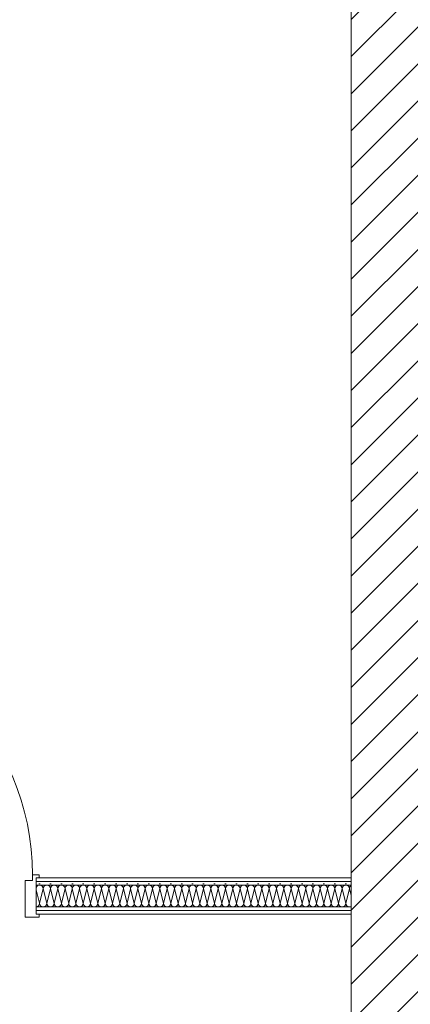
# Model space of a CAD drawing. Header units: metres. Extents: x -80 to 1923, y -189 to 69.
# Tile 195 of 256: x 958.28 to 959.62, y 48.41 to 51.79. Entities that reach past the tile are written whole.
import ezdxf

# ---------------------------------------------------------------- set-up
doc = ezdxf.new("R2010")
doc.units = ezdxf.units.M
doc.header["$MEASUREMENT"] = 0
doc.layers.add('10 Wand außen', color=7, linetype='Continuous')
doc.layers.add('10 Wand innen', color=7, linetype='Continuous')
pattern_1 = [(0, (929.770002, 0), (0, 0.0375), [0, -0.0375])]

# ---------------------------------------------------------------- blocks, each defined once
blk = doc.blocks.new('*X107', base_point=(929.77, 0))
at = {"layer": '10 Wand innen', "color": 250, "linetype": 'Continuous', "lineweight": 18, "true_color": 0x1f1f1f}
for p, q in [((958.345, 48.7585), (958.3334, 48.805)), ((958.345, 48.7585), (958.3575, 48.8085)), ((958.37, 48.7585), (958.3575, 48.8085)), ((958.37, 48.7585), (958.3825, 48.8085)), ((958.395, 48.7585), (958.3825, 48.8085)), ((958.395, 48.7585), (958.4075, 48.8085)), ((958.42, 48.7585), (958.4075, 48.8085)), ((958.42, 48.7585), (958.4325, 48.8085)), ((958.445, 48.7585), (958.4325, 48.8085)), ((958.445, 48.7585), (958.4575, 48.8085)), ((958.47, 48.7585), (958.4575, 48.8085)), ((958.47, 48.7585), (958.4825, 48.8085)), ((958.495, 48.7585), (958.4825, 48.8085)), ((958.495, 48.7585), (958.5075, 48.8085)), ((958.52, 48.7585), (958.5075, 48.8085)), ((958.52, 48.7585), (958.5325, 48.8085)), ((958.545, 48.7585), (958.5325, 48.8085)), ((958.545, 48.7585), (958.5575, 48.8085)), ((958.57, 48.7585), (958.5575, 48.8085)), ((958.57, 48.7585), (958.5825, 48.8085)), ((958.595, 48.7585), (958.5825, 48.8085)), ((958.595, 48.7585), (958.6075, 48.8085)), ((958.62, 48.7585), (958.6075, 48.8085)), ((958.62, 48.7585), (958.6325, 48.8085)), ((958.645, 48.7585), (958.6325, 48.8085)), ((958.645, 48.7585), (958.6575, 48.8085)), ((958.67, 48.7585), (958.6575, 48.8085)), ((958.67, 48.7585), (958.6825, 48.8085)), ((958.695, 48.7585), (958.6825, 48.8085)), ((958.695, 48.7585), (958.7075, 48.8085)), ((958.72, 48.7585), (958.7075, 48.8085)), ((958.72, 48.7585), (958.7325, 48.8085)), ((958.745, 48.7585), (958.7325, 48.8085)), ((958.745, 48.7585), (958.7575, 48.8085)), ((958.77, 48.7585), (958.7575, 48.8085)), ((958.77, 48.7585), (958.7825, 48.8085)), ((958.795, 48.7585), (958.7825, 48.8085)), ((958.795, 48.7585), (958.8075, 48.8085)), ((958.82, 48.7585), (958.8075, 48.8085)), ((958.82, 48.7585), (958.8325, 48.8085)), ((958.845, 48.7585), (958.8325, 48.8085)), ((958.845, 48.7585), (958.8575, 48.8085)), ((958.87, 48.7585), (958.8575, 48.8085)), ((958.87, 48.7585), (958.8825, 48.8085)), ((958.895, 48.7585), (958.8825, 48.8085)), ((958.895, 48.7585), (958.9075, 48.8085)), ((958.92, 48.7585), (958.9075, 48.8085)), ((958.92, 48.7585), (958.9325, 48.8085)), ((958.945, 48.7585), (958.9325, 48.8085)), ((958.945, 48.7585), (958.9575, 48.8085)), ((958.97, 48.7585), (958.9575, 48.8085)), ((958.97, 48.7585), (958.9825, 48.8085)), ((958.995, 48.7585), (958.9825, 48.8085)), ((958.995, 48.7585), (959.0075, 48.8085)), ((959.02, 48.7585), (959.0075, 48.8085)), ((959.02, 48.7585), (959.0325, 48.8085)), ((959.045, 48.7585), (959.0325, 48.8085)), ((959.045, 48.7585), (959.0575, 48.8085)), ((959.07, 48.7585), (959.0575, 48.8085)), ((959.07, 48.7585), (959.0825, 48.8085)), ((959.095, 48.7585), (959.0825, 48.8085)), ((959.095, 48.7585), (959.1075, 48.8085)), ((959.12, 48.7585), (959.1075, 48.8085)), ((959.12, 48.7585), (959.1325, 48.8085)), ((959.145, 48.7585), (959.1325, 48.8085)), ((959.145, 48.7585), (959.1575, 48.8085)), ((959.17, 48.7585), (959.1575, 48.8085)), ((959.17, 48.7585), (959.1825, 48.8085)), ((959.195, 48.7585), (959.1825, 48.8085)), ((959.195, 48.7585), (959.2075, 48.8085)), ((959.22, 48.7585), (959.2075, 48.8085)), ((959.22, 48.7585), (959.2325, 48.8085)), ((959.245, 48.7585), (959.2325, 48.8085)), ((959.245, 48.7585), (959.2575, 48.8085)), ((959.27, 48.7585), (959.2575, 48.8085)), ((959.27, 48.7585), (959.2825, 48.8085)), ((959.295, 48.7585), (959.2825, 48.8085)), ((959.295, 48.7585), (959.3075, 48.8085)), ((959.32, 48.7585), (959.3075, 48.8085)), ((959.32, 48.7585), (959.3325, 48.8085)), ((959.345, 48.7585), (959.3325, 48.8085)), ((959.345, 48.7585), (959.3575, 48.8085)), ((959.37, 48.7585), (959.3575, 48.8085)), ((959.37, 48.7585), (959.3825, 48.8085)), ((959.395, 48.7585), (959.3825, 48.8085)), ((959.395, 48.7585), (959.4075, 48.8085)), ((959.4133, 48.7852), (959.4075, 48.8085))]:
    blk.add_line(p, q, dxfattribs=at)
for centre, start, end in [((958.345, 48.8085), 90, 158.4498), ((958.345, 48.8085), 0, 90), ((958.37, 48.8085), 90, 180), ((958.37, 48.8085), 0, 90), ((958.395, 48.8085), 90, 180), ((958.395, 48.8085), 0, 90), ((958.42, 48.8085), 90, 180), ((958.42, 48.8085), 0, 90), ((958.445, 48.8085), 90, 180), ((958.445, 48.8085), 0, 90), ((958.47, 48.8085), 90, 180), ((958.47, 48.8085), 0, 90), ((958.495, 48.8085), 90, 180), ((958.495, 48.8085), 0, 90), ((958.52, 48.8085), 90, 180), ((958.52, 48.8085), 0, 90), ((958.545, 48.8085), 90, 180), ((958.545, 48.8085), 0, 90), ((958.57, 48.8085), 90, 180), ((958.57, 48.8085), 0, 90), ((958.595, 48.8085), 90, 180), ((958.595, 48.8085), 0, 90), ((958.62, 48.8085), 90, 180), ((958.62, 48.8085), 0, 90), ((958.645, 48.8085), 90, 180), ((958.645, 48.8085), 0, 90), ((958.67, 48.8085), 90, 180), ((958.67, 48.8085), 0, 90), ((958.695, 48.8085), 90, 180), ((958.695, 48.8085), 0, 90), ((958.72, 48.8085), 90, 180), ((958.72, 48.8085), 0, 90), ((958.745, 48.8085), 90, 180), ((958.745, 48.8085), 0, 90), ((958.77, 48.8085), 90, 180), ((958.77, 48.8085), 0, 90), ((958.795, 48.8085), 90, 180), ((958.795, 48.8085), 0, 90), ((958.82, 48.8085), 90, 180), ((958.82, 48.8085), 0, 90), ((958.845, 48.8085), 90, 180), ((958.845, 48.8085), 0, 90), ((958.87, 48.8085), 90, 180), ((958.87, 48.8085), 0, 90), ((958.895, 48.8085), 90, 180), ((958.895, 48.8085), 0, 90), ((958.92, 48.8085), 90, 180), ((958.92, 48.8085), 0, 90), ((958.945, 48.8085), 90, 180), ((958.945, 48.8085), 0, 90), ((958.97, 48.8085), 90, 180), ((958.97, 48.8085), 0, 90), ((958.995, 48.8085), 90, 180), ((958.995, 48.8085), 0, 90), ((959.02, 48.8085), 90, 180), ((959.02, 48.8085), 0, 90), ((959.045, 48.8085), 90, 180), ((959.045, 48.8085), 0, 90), ((959.07, 48.8085), 90, 180), ((959.07, 48.8085), 0, 90), ((959.095, 48.8085), 90, 180), ((959.095, 48.8085), 0, 90), ((959.12, 48.8085), 90, 180), ((959.12, 48.8085), 0, 90), ((959.145, 48.8085), 90, 180), ((959.145, 48.8085), 0, 90), ((959.17, 48.8085), 90, 180), ((959.17, 48.8085), 0, 90), ((959.195, 48.8085), 90, 180), ((959.195, 48.8085), 0, 90), ((959.22, 48.8085), 90, 180), ((959.22, 48.8085), 0, 90), ((959.245, 48.8085), 90, 180), ((959.245, 48.8085), 0, 90), ((959.27, 48.8085), 90, 180), ((959.27, 48.8085), 0, 90), ((959.295, 48.8085), 90, 180), ((959.295, 48.8085), 0, 90), ((959.32, 48.8085), 90, 180), ((959.32, 48.8085), 0, 90), ((959.345, 48.8085), 90, 180), ((959.345, 48.8085), 0, 90), ((959.37, 48.8085), 90, 180), ((959.37, 48.8085), 0, 90), ((959.395, 48.8085), 90, 180), ((959.395, 48.8085), 0, 90), ((959.42, 48.8085), 122.2747, 180), ((958.3325, 48.7585), 274.0085, 0), ((958.3575, 48.7585), 180, 270), ((958.3575, 48.7585), 270, 0), ((958.3825, 48.7585), 180, 270), ((958.3825, 48.7585), 270, 0), ((958.4075, 48.7585), 180, 270), ((958.4075, 48.7585), 270, 0), ((958.4325, 48.7585), 180, 270), ((958.4325, 48.7585), 270, 0), ((958.4575, 48.7585), 180, 270), ((958.4575, 48.7585), 270, 0), ((958.4825, 48.7585), 180, 270), ((958.4825, 48.7585), 270, 0), ((958.5075, 48.7585), 180, 270), ((958.5075, 48.7585), 270, 0), ((958.5325, 48.7585), 180, 270), ((958.5325, 48.7585), 270, 0), ((958.5575, 48.7585), 180, 270), ((958.5575, 48.7585), 270, 0), ((958.5825, 48.7585), 180, 270), ((958.5825, 48.7585), 270, 0), ((958.6075, 48.7585), 180, 270), ((958.6075, 48.7585), 270, 0), ((958.6325, 48.7585), 180, 270), ((958.6325, 48.7585), 270, 0), ((958.6575, 48.7585), 180, 270), ((958.6575, 48.7585), 270, 0), ((958.6825, 48.7585), 180, 270), ((958.6825, 48.7585), 270, 0), ((958.7075, 48.7585), 180, 270), ((958.7075, 48.7585), 270, 0), ((958.7325, 48.7585), 180, 270), ((958.7325, 48.7585), 270, 0), ((958.7575, 48.7585), 180, 270), ((958.7575, 48.7585), 270, 0), ((958.7825, 48.7585), 180, 270), ((958.7825, 48.7585), 270, 0), ((958.8075, 48.7585), 180, 270), ((958.8075, 48.7585), 270, 0), ((958.8325, 48.7585), 180, 270), ((958.8325, 48.7585), 270, 0), ((958.8575, 48.7585), 180, 270), ((958.8575, 48.7585), 270, 0), ((958.8825, 48.7585), 180, 270), ((958.8825, 48.7585), 270, 0), ((958.9075, 48.7585), 180, 270), ((958.9075, 48.7585), 270, 0), ((958.9325, 48.7585), 180, 270), ((958.9325, 48.7585), 270, 0), ((958.9575, 48.7585), 180, 270), ((958.9575, 48.7585), 270, 0), ((958.9825, 48.7585), 180, 270), ((958.9825, 48.7585), 270, 0), ((959.0075, 48.7585), 180, 270), ((959.0075, 48.7585), 270, 0), ((959.0325, 48.7585), 180, 270), ((959.0325, 48.7585), 270, 0), ((959.0575, 48.7585), 180, 270), ((959.0575, 48.7585), 270, 0), ((959.0825, 48.7585), 180, 270), ((959.0825, 48.7585), 270, 0), ((959.1075, 48.7585), 180, 270), ((959.1075, 48.7585), 270, 0), ((959.1325, 48.7585), 180, 270), ((959.1325, 48.7585), 270, 0), ((959.1575, 48.7585), 180, 270), ((959.1575, 48.7585), 270, 0), ((959.1825, 48.7585), 180, 270), ((959.1825, 48.7585), 270, 0), ((959.2075, 48.7585), 180, 270), ((959.2075, 48.7585), 270, 0), ((959.2325, 48.7585), 180, 270), ((959.2325, 48.7585), 270, 0), ((959.2575, 48.7585), 180, 270), ((959.2575, 48.7585), 270, 0), ((959.2825, 48.7585), 180, 270), ((959.2825, 48.7585), 270, 0), ((959.3075, 48.7585), 180, 270), ((959.3075, 48.7585), 270, 0), ((959.3325, 48.7585), 180, 270), ((959.3325, 48.7585), 270, 0), ((959.3575, 48.7585), 180, 270), ((959.3575, 48.7585), 270, 0), ((959.3825, 48.7585), 180, 270), ((959.3825, 48.7585), 270, 0), ((959.4075, 48.7585), 180, 270), ((959.4075, 48.7585), 270, 297.7763)]:
    blk.add_arc(centre, 0.0125, start, end, dxfattribs=at)
blk = doc.blocks.new('Blockrahmentür 1-Fl 27_19')
at = {"layer": '10 Wand innen', "color": 7, "linetype": 'Continuous', "lineweight": 13}
for p, q in [((0.43, -0.01), (0.43, 0.85)), ((-0.43, -0.01), (-0.4525, -0.01)), ((-0.4525, -0.01), (-0.4525, -0.02)), ((-0.4525, -0.02), (-0.4425, -0.02)), ((-0.4425, -0.02), (-0.4425, -0.145)), ((-0.4425, -0.0325), (-0.4425, -0.02)), ((-0.4425, -0.0325), (-0.4425, -0.02)), ((-0.4425, -0.045), (-0.4425, -0.0325)), ((-0.4425, -0.045), (-0.4425, -0.0325)), ((-0.43, -0.03), (-0.43, -0.01)), ((-0.405, -0.03), (-0.43, -0.03)), ((-0.405, -0.155), (-0.405, -0.03)), ((0.405, -0.155), (0.405, -0.03)), ((0.405, -0.03), (0.43, -0.03)), ((0.43, -0.03), (0.43, -0.01)), ((0.43, -0.01), (0.4525, -0.01)), ((0.4525, -0.02), (0.4425, -0.02)), ((0.4425, -0.02), (0.4425, -0.145)), ((0.4425, -0.0325), (0.4425, -0.02)), ((0.4425, -0.0325), (0.4425, -0.02)), ((0.4425, -0.045), (0.4425, -0.0325)), ((0.4425, -0.045), (0.4425, -0.0325)), ((0.4525, -0.01), (0.4525, -0.02)), ((-0.4425, -0.12), (-0.4425, -0.045)), ((-0.4425, -0.12), (-0.4425, -0.045)), ((0.4425, -0.12), (0.4425, -0.045)), ((0.4425, -0.12), (0.4425, -0.045)), ((-0.4425, -0.1325), (-0.4425, -0.12)), ((-0.4425, -0.1325), (-0.4425, -0.12)), ((-0.4425, -0.145), (-0.4425, -0.1325)), ((-0.4425, -0.145), (-0.4425, -0.1325)), ((0.4425, -0.1325), (0.4425, -0.12)), ((0.4425, -0.1325), (0.4425, -0.12)), ((0.4425, -0.145), (0.4425, -0.1325)), ((0.4425, -0.145), (0.4425, -0.1325)), ((-0.4425, -0.145), (-0.4525, -0.145)), ((-0.4525, -0.145), (-0.4525, -0.155)), ((-0.4525, -0.155), (-0.405, -0.155)), ((0.4525, -0.155), (0.405, -0.155)), ((0.4425, -0.145), (0.4525, -0.145)), ((0.4525, -0.145), (0.4525, -0.155))]:
    blk.add_line(p, q, dxfattribs=at)
at = {"layer": '10 Wand innen', "color": 7, "linetype": 'Continuous', "lineweight": 9}
blk.add_arc((0.43, -0.01), 0.86, 90, 180, dxfattribs=at)

msp = doc.modelspace()

# ---------------------------------------------------------------- hatches: boundary and pattern name
at = {"layer": '10 Wand außen', "linetype": 'Continuous', "lineweight": 18, "true_color": 0x1f1f1f}
h = msp.add_hatch(dxfattribs=at)
h.set_pattern_fill('Mauerziegel_0001', color=250, style=0, pattern_type=2)
h.set_pattern_definition([(45, (929.77, 0), (-0.06363961, 0.06363961), [])])
h.paths.add_polyline_path([(959.6533, 47.1919), (959.6533, 54.8019), (959.4133, 54.8019), (959.4133, 47.1919)])
at = {"layer": '10 Wand innen', "linetype": 'Continuous', "lineweight": 18, "true_color": 0x1f1f1f}
h = msp.add_hatch(dxfattribs=at)
h.set_pattern_fill('Gipskarton_0001', color=250, style=0, pattern_type=2)
h.set_pattern_definition(pattern_1)
h.paths.add_polyline_path([(958.3334, 48.846), (958.3334, 48.8335), (959.4133, 48.8335), (959.4133, 48.846)])
h = msp.add_hatch(dxfattribs=at)
h.set_pattern_fill('Gipskarton_0001', color=250, style=0, pattern_type=2)
h.set_pattern_definition(pattern_1)
h.paths.add_polyline_path([(958.3334, 48.8335), (958.3334, 48.821), (959.4133, 48.821), (959.4133, 48.8335)])
h = msp.add_hatch(dxfattribs=at)
h.set_pattern_fill('Gipskarton_0001', color=250, style=0, pattern_type=2)
h.set_pattern_definition(pattern_1)
h.paths.add_polyline_path([(958.3334, 48.7335), (959.4133, 48.7335), (959.4133, 48.746), (958.3334, 48.746)])
h = msp.add_hatch(dxfattribs=at)
h.set_pattern_fill('Gipskarton_0001', color=250, style=0, pattern_type=2)
h.set_pattern_definition(pattern_1)
h.paths.add_polyline_path([(958.3334, 48.7335), (958.3334, 48.721), (959.4133, 48.721), (959.4133, 48.7335)])

# ---------------------------------------------------------------- linework, layer by layer
at = {"layer": '10 Wand außen', "color": 7, "linetype": 'Continuous', "lineweight": 9, "flags": 128}
msp.add_lwpolyline([(959.4133, 54.8019), (959.4133, 47.1919)], dxfattribs=at)
at = {"layer": '10 Wand innen', "color": 7, "linetype": 'Continuous', "lineweight": 13}
for p, q in [((958.3334, 48.8335), (958.3334, 48.846)), ((959.4133, 48.8335), (958.3334, 48.8335)), ((958.3334, 48.821), (958.3334, 48.8335)), ((959.4133, 48.821), (958.3334, 48.821)), ((958.3334, 48.746), (958.3334, 48.821)), ((958.3334, 48.746), (959.4133, 48.746)), ((958.3334, 48.7335), (958.3334, 48.746)), ((958.3334, 48.7335), (959.4133, 48.7335)), ((958.3334, 48.721), (958.3334, 48.7335))]:
    msp.add_line(p, q, dxfattribs=at)
at = {"layer": '10 Wand innen', "color": 7, "linetype": 'Continuous', "lineweight": 13, "flags": 128}
for points in [[(959.4133, 48.846), (958.3334, 48.846)], [(959.4133, 48.721), (959.4133, 48.846)], [(958.3334, 48.721), (959.4133, 48.721)]]:
    msp.add_lwpolyline(points, dxfattribs=at)

# ---------------------------------------------------------------- block references
at = {"layer": '10 Wand innen', "color": 7, "linetype": 'Continuous', "lineweight": 13, "xscale": -1}
msp.add_blockref('Blockrahmentür 1-Fl 27_19', (957.8909, 48.866), dxfattribs=at)
at = {"layer": '10 Wand innen', "color": 7, "lineweight": 9}
msp.add_blockref('*X107', (929.77, 0), dxfattribs=at)

doc.saveas('drawing.dxf')
